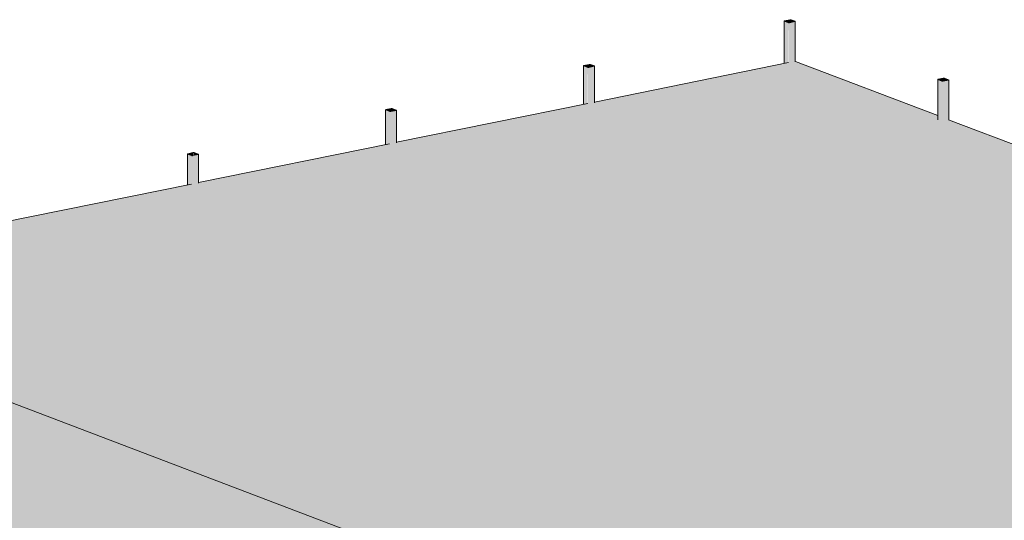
# Model space of a CAD drawing. Header units: millimetres. Extents: x -21927 to 108870, y -21057 to 20910.
# Tile 56 of 246: x -7819 to 1656, y 16094 to 20910. Entities that reach past the tile are written whole.
import ezdxf

# ---------------------------------------------------------------- set-up
doc = ezdxf.new("R2010")
doc.units = ezdxf.units.MM
for name, color, linetype, lineweight in [('23_vloeren', 2, 'Continuous', 18), ('28_hoofddraagconstructies - kolommen en liggers', 1, 'Continuous', 13), ('28_hoofddraagconstructies - kolommen en liggers - staal', 1, 'Continuous', 13)]:
    doc.layers.add(name, color=color, linetype=linetype, lineweight=lineweight)

# ---------------------------------------------------------------- blocks, each defined once
blk = doc.blocks.new('28_WSP_SC_staal - RHS v18-0 - SHSC 80x80x4 - S275-1200027-3D - A')
at = {"layer": '28_hoofddraagconstructies - kolommen en liggers - staal'}
for points in [[(-461.1, 20489.6), (-459.5, 20489.9), (-460.6, 20895.9), (-461.1, 20895), (-461.1, 20510.3)], [(-459.5, 20489.9), (-420.7, 20497.8), (-420.7, 20880.6), (-459.5, 20895.3), (-459.5, 20510.3)], [(-455.6, 20895.8), (-456.4, 20897.5), (-456.9, 20895.9), (-456.4, 20896)], [(-415.4, 20879.7), (-411.3, 20880.8), (-411.3, 20881.2), (-404.8, 20882.6), (-404.8, 20909), (-455.6, 20897.5), (-454.5, 20895.3), (-419.2, 20880.9), (-419.2, 20880.1), (-417.4, 20879.8)], [(-413.3, 20496.2), (-409.4, 20496.6), (-409.4, 20880.1), (-417.4, 20879.8), (-420.7, 20879.7), (-419.5, 20496.8), (-413.7, 20496.2)], [(-409.4, 20496.6), (-358.6, 20506.9), (-358.6, 20891.4), (-409.4, 20880.1), (-409.4, 20500.1)], [(-404.8, 20882.6), (-399.2, 20883.9), (-399.9, 20909), (-404.8, 20908.8), (-404.8, 20891.4)], [(-399.2, 20883.9), (-360.3, 20892.4), (-361, 20894.3), (-399.2, 20908.8), (-399.2, 20891.4)], [(-358.6, 20506.9), (-355.5, 20508.4), (-356.1, 20892.4), (-358.6, 20891.4), (-358.6, 20510)]]:
    blk.add_hatch(color=154, dxfattribs=at).paths.add_polyline_path(points)
h = blk.add_hatch(color=154, dxfattribs=at)
h.paths.add_polyline_path([(-409.4, 20880.1), (-360.3, 20892.1), (-361, 20892.4), (-411.3, 20880.8)])
h.paths.add_polyline_path([(-420.7, 20880.6), (-419.2, 20881.9), (-456.4, 20896), (-459.5, 20895.3), (-455.6, 20893.8)])
h.paths.add_polyline_path([(-360.3, 20894), (-358.6, 20895.3), (-396, 20909.5), (-399.2, 20908.8), (-387.9, 20904.5)])
h.paths.add_polyline_path([(-455.6, 20897.7), (-404.8, 20909), (-407.2, 20909.9), (-456.4, 20898)])
for p, q in [((-461.2, 20896.8), (-461.2, 20489.6)), ((-459.5, 20895.3), (-420.7, 20880.6)), ((-407.2, 20909.9), (-458.1, 20898.6)), ((-417.5, 20881.3), (-456.4, 20896)), ((-455.6, 20897.7), (-404.8, 20909)), ((-361, 20892.4), (-411.9, 20881)), ((-409.4, 20880.1), (-358.6, 20891.4)), ((-399.2, 20908.8), (-360.3, 20894)), ((-357.1, 20894.7), (-396, 20909.5)), ((-355.5, 20504.6), (-355.5, 20893.3))]:
    blk.add_line(p, q, dxfattribs=at)
for points in [[(-458.1, 20898.6, 0), (-459.5, 20898.2, 0), (-460.6, 20897.6, 0), (-461.1, 20897.1, 0), (-461.1, 20896.5, 0), (-460.6, 20895.9, 0), (-459.5, 20895.3, 0)], [(-456.4, 20896, 0), (-456.9, 20896.3, 0), (-457.2, 20896.6, 0), (-457.2, 20896.9, 0), (-456.9, 20897.2, 0), (-456.4, 20897.5, 0), (-455.6, 20897.7, 0)], [(-420.7, 20880.6, 0), (-419.2, 20880.1, 0), (-417.4, 20879.8, 0), (-415.4, 20879.7, 0), (-413.3, 20879.7, 0), (-411.3, 20879.8, 0), (-409.4, 20880.1, 0)], [(-411.9, 20881, 0), (-412.8, 20880.9, 0), (-413.8, 20880.8, 0), (-414.8, 20880.8, 0), (-415.8, 20880.9, 0), (-416.7, 20881, 0), (-417.5, 20881.3, 0)], [(-396, 20909.5, 0), (-397.5, 20909.9, 0), (-399.3, 20910.2, 0), (-401.3, 20910.4, 0), (-403.4, 20910.4, 0), (-405.4, 20910.2, 0), (-407.2, 20909.9, 0)], [(-404.8, 20909, 0), (-403.9, 20909.1, 0), (-402.9, 20909.2, 0), (-401.8, 20909.2, 0), (-400.8, 20909.1, 0), (-399.9, 20909, 0), (-399.2, 20908.8, 0)], [(-360.3, 20894, 0), (-359.8, 20893.7, 0), (-359.5, 20893.4, 0), (-359.5, 20893.1, 0), (-359.8, 20892.8, 0), (-360.3, 20892.6, 0), (-361, 20892.4, 0)], [(-358.6, 20891.4, 0), (-357.1, 20891.9, 0), (-356.1, 20892.4, 0), (-355.5, 20893, 0), (-355.5, 20893.6, 0), (-356.1, 20894.2, 0), (-357.1, 20894.7, 0)]]:
    blk.add_polyline3d(points, dxfattribs=at)
blk = doc.blocks.new('28_WSP_SC_staal - RHS v18-0 - SHSC 80x80x4 - S275-V95-3D - A')
at = {"layer": '28_hoofddraagconstructies - kolommen en liggers - staal'}
for points in [[(8306.9, 17178.2), (8305.9, 17562.2), (8305.4, 17561.3), (8305.9, 17178.8), (8306.7, 17178.4)], [(8345.8, 17163.5), (8345.8, 17546.9), (8306.9, 17561.7), (8306.9, 17178.2)], [(8310.9, 17562.1), (8310.1, 17563.8), (8309.6, 17562.3), (8310.1, 17562.4)], [(8351.1, 17546), (8355.2, 17547.1), (8355.2, 17547.5), (8361.7, 17549), (8361.7, 17575.3), (8310.9, 17563.8), (8312, 17561.7), (8347.3, 17547.2), (8347.3, 17546.5), (8349.1, 17546.2)], [(8353.2, 17162.5), (8357, 17162.9), (8357, 17546.5), (8349.1, 17546.2), (8345.8, 17546), (8347, 17163.1), (8352.8, 17162.5)], [(8357, 17162.9), (8407.9, 17173.2), (8407.9, 17557.8), (8357, 17546.5), (8357, 17195.7)], [(8361.7, 17549), (8367.3, 17550.2), (8366.6, 17575.3), (8361.7, 17575.3), (8361.7, 17557.8)], [(8367.3, 17550.2), (8406.2, 17558.7), (8406.2, 17560.3), (8367.3, 17575.1), (8367.3, 17557.8)], [(8407.9, 17173.2), (8410.9, 17175.2), (8410.4, 17558.7), (8407.9, 17557.8), (8407.9, 17176.4)]]:
    blk.add_hatch(color=154, dxfattribs=at).paths.add_polyline_path(points)
h = blk.add_hatch(color=154, dxfattribs=at)
h.paths.add_polyline_path([(8357, 17546.5), (8406.2, 17558.4), (8405.4, 17558.7), (8355.2, 17547.1)])
h.paths.add_polyline_path([(8345.8, 17546.9), (8347.3, 17548.2), (8310.1, 17562.4), (8306.9, 17561.7), (8310.9, 17560.2)])
h.paths.add_polyline_path([(8406.2, 17560.3), (8407.9, 17561.6), (8370.5, 17575.8), (8367.3, 17575.1)])
h.paths.add_polyline_path([(8310.9, 17564), (8361.7, 17575.3), (8359.3, 17576.2), (8308.4, 17564.9)])
for p, q in [((8305.3, 17563.1), (8305.3, 17175.6)), ((8306.9, 17561.7), (8345.8, 17546.9)), ((8359.3, 17576.2), (8308.4, 17564.9)), ((8349, 17547.6), (8310.1, 17562.4)), ((8310.9, 17564), (8361.7, 17575.3)), ((8405.4, 17558.7), (8354.6, 17547.4)), ((8357, 17546.5), (8407.9, 17557.8)), ((8367.3, 17575.1), (8406.2, 17560.3)), ((8409.4, 17561), (8370.5, 17575.8)), ((8411, 17171), (8411, 17559.6))]:
    blk.add_line(p, q, dxfattribs=at)
for points in [[(8308.4, 17564.9, 0), (8307, 17564.5, 0), (8305.9, 17564, 0), (8305.4, 17563.4, 0), (8305.4, 17562.8, 0), (8305.9, 17562.2, 0), (8306.9, 17561.7, 0)], [(8310.1, 17562.4, 0), (8309.6, 17562.6, 0), (8309.3, 17562.9, 0), (8309.3, 17563.2, 0), (8309.6, 17563.5, 0), (8310.1, 17563.8, 0), (8310.9, 17564, 0)], [(8345.8, 17546.9, 0), (8347.3, 17546.5, 0), (8349.1, 17546.2, 0), (8351.1, 17546, 0), (8353.2, 17546, 0), (8355.2, 17546.1, 0), (8357, 17546.5, 0)], [(8354.6, 17547.4, 0), (8353.7, 17547.2, 0), (8352.7, 17547.1, 0), (8351.6, 17547.1, 0), (8350.6, 17547.2, 0), (8349.7, 17547.4, 0), (8349, 17547.6, 0)], [(8370.5, 17575.8, 0), (8369, 17576.2, 0), (8367.2, 17576.5, 0), (8365.2, 17576.7, 0), (8363.1, 17576.7, 0), (8361.1, 17576.5, 0), (8359.3, 17576.2, 0)], [(8361.7, 17575.3, 0), (8362.6, 17575.5, 0), (8363.6, 17575.5, 0), (8364.7, 17575.5, 0), (8365.7, 17575.5, 0), (8366.6, 17575.3, 0), (8367.3, 17575.1, 0)], [(8406.2, 17560.3, 0), (8406.7, 17560.1, 0), (8407, 17559.8, 0), (8407, 17559.5, 0), (8406.7, 17559.2, 0), (8406.2, 17558.9, 0), (8405.4, 17558.7, 0)], [(8407.9, 17557.8, 0), (8409.4, 17558.2, 0), (8410.4, 17558.7, 0), (8410.9, 17559.3, 0), (8410.9, 17559.9, 0), (8410.4, 17560.5, 0), (8409.4, 17561, 0)]]:
    blk.add_polyline3d(points, dxfattribs=at)

msp = doc.modelspace()

# ---------------------------------------------------------------- hatches: boundary and pattern name
at = {"layer": '23_vloeren'}
msp.add_hatch(color=256, dxfattribs=at).paths.add_polyline_path([(764.5, 13930.8), (1684.6, 14118.7), (1683.1, 14119.8), (1683.6, 14320.5), (1685.8, 14320.2), (1687, 14321.5), (1687.8, 14322.6), (1686.1, 14323.2), (1737, 14334.5), (1741.3, 14333.9), (1750, 14333.4), (1785.6, 14319), (1784.7, 14318.1), (1785.6, 14316.1), (1788.6, 14316.5), (1788.6, 14139.2), (3591, 14506.4), (3589.4, 14507.5), (3589.9, 14744.6), (3592.2, 14744.3), (3593.4, 14745.6), (3594.2, 14746.7), (3592.5, 14747.3), (3643.3, 14758.6), (3647.7, 14757.9), (3656.4, 14757.5), (3691.9, 14743.1), (3691, 14742.1), (3691.9, 14740.1), (3695, 14740.6), (3695, 14526.9), (5497.3, 14894.2), (5495.8, 14895.3), (5496.3, 15168.6), (5498.5, 15168.4), (5499.7, 15169.7), (5500.5, 15170.7), (5498.8, 15171.4), (5549.7, 15182.7), (5554, 15182), (5562.7, 15181.5), (5598.3, 15167.1), (5597.4, 15166.2), (5598.3, 15164.2), (5601.3, 15164.6), (5601.3, 14914.6), (7403.7, 15281.9), (7402.1, 15283), (7402.6, 15592.7), (7404.9, 15592.4), (7406.1, 15593.7), (7406.9, 15594.8), (7405.2, 15595.4), (7456, 15606.7), (7460.4, 15606), (7469.1, 15605.6), (7504.6, 15591.2), (7503.7, 15590.3), (7504.6, 15588.3), (7507.7, 15588.7), (7507.7, 15302.3), (8532.8, 15510.8), (5671.5, 16599), (8443.6, 17162.8), (8410.9, 17174.7), (8409.4, 17173.6), (8407.9, 17173.2), (8351.1, 17162.5), (8345.8, 17163.5), (8305.4, 17179.3), (8305.4, 17215.4), (6952.9, 17729.2), (6951.3, 17728.1), (6949.8, 17727.7), (6893.1, 17717), (6887.8, 17717.9), (6847.3, 17733.8), (6847.3, 17769.8), (5494.9, 18283.6), (5493.3, 18282.6), (5491.8, 18282.2), (5435.1, 18271.5), (5429.8, 18272.4), (5389.3, 18288.3), (5389.3, 18324.3), (4036.9, 18838.1), (4035.3, 18837), (4016.2, 18833), (3977.1, 18825.9), (3971.8, 18826.8), (3931.3, 18842.7), (3931.3, 18878.7), (2578.9, 19392.5), (2577.3, 19391.5), (2575.8, 19391.1), (2519, 19380.4), (2513.7, 19381.3), (2473.3, 19397.2), (2473.3, 19433.2), (1120.8, 19947), (1119.2, 19945.9), (1117.8, 19945.5), (1061, 19934.8), (1055.7, 19935.8), (1015.2, 19951.6), (1015.2, 19987.7), (-355.8, 20508.1), (-357.1, 20507.3), (-358.6, 20506.9), (-415.4, 20496.2), (-428.4, 20496.3), (-2286.6, 20118.3), (-2287.1, 20115.1), (-2289.7, 20114.2), (-2346.4, 20103.4), (-2359.4, 20103.5), (-4192.9, 19730.6), (-4193.5, 19727.3), (-4196, 19726.4), (-4252.8, 19715.7), (-4262.1, 19716.5), (-6099.3, 19342.9), (-6099.8, 19339.6), (-6102.4, 19338.7), (-6159.1, 19328), (-6172.1, 19328.1), (-8005.6, 18955.2), (-8006.2, 18951.9), (-8008.7, 18951), (-8065.5, 18940.3), (-8078.5, 18940.3), (-9912, 18567.4), (-9912.5, 18564.1), (-9915.1, 18563.3), (-9971.8, 18552.5), (-9984.8, 18552.6), (-10899.7, 18366.5), (744.9, 13938.3)])
h = msp.add_hatch(color=256, dxfattribs=at)
h.paths.add_polyline_path([(-18198.4, 15193.9), (-18196.9, 15192.1), (-18196.8, 15193), (-18197.6, 15193.5)])
h.paths.add_polyline_path([(-18121.1, 15164), (-18120.9, 15163.2), (-18120.9, 15163.9)])
h.paths.add_polyline_path([(-18121.1, 15164.7), (-18120.9, 15164), (-18120.9, 15164.7)])
h.paths.add_polyline_path([(-18121.7, 15165.4), (-18120.2, 15164.9), (-18121.1, 15165.4)])
h.paths.add_polyline_path([(-15282.3, 14085), (-15280.8, 14083.2), (-15280.7, 14084.1), (-15281.5, 14084.6)])
h.paths.add_polyline_path([(-15205, 14055), (-15204.8, 14054.2), (-15204.8, 14055)])
h.paths.add_polyline_path([(-15205, 14055.7), (-15204.8, 14055.1), (-15204.8, 14055.8)])
h.paths.add_polyline_path([(-15205.7, 14056.4), (-15204.1, 14056), (-15205, 14056.5)])
h.paths.add_polyline_path([(-12365.5, 12974.3), (-12363, 12974.3), (-12365.5, 12974.5)])
h.paths.add_polyline_path([(-12289.6, 12947.5), (-12287.8, 12947.1), (-12289, 12947.6)])
h.paths.add_polyline_path([(-7242.6, 11991.4), (-5940.8, 12307.5), (-5942.3, 12308.7), (-5941.8, 12624.2), (-5939.6, 12624), (-5938.4, 12625.3), (-5937.6, 12626.3), (-5939.3, 12627), (-5888.4, 12638.3), (-5884.1, 12637.6), (-5875.4, 12637.1), (-5839.8, 12622.7), (-5840.7, 12621.8), (-5839.8, 12619.8), (-5836.8, 12620.2), (-5836.8, 12332), (-4034.4, 12769.3), (-4036, 12770.4), (-4035.5, 13048.3), (-4033.2, 13048), (-4032, 13049.3), (-4031.2, 13050.4), (-4032.9, 13051), (-3982.1, 13062.3), (-3977.7, 13061.7), (-3969, 13061.2), (-3933.5, 13046.8), (-3934.4, 13045.9), (-3933.5, 13043.9), (-3930.4, 13044.3), (-3930.4, 12793.7), (-2128.1, 13231), (-2129.6, 13232.1), (-2129.1, 13472.4), (-2126.9, 13472.1), (-2125.7, 13473.4), (-2124.9, 13474.5), (-2126.6, 13475.1), (-2075.7, 13486.4), (-2071.4, 13485.7), (-2062.7, 13485.3), (-2027.1, 13470.9), (-2028, 13469.9), (-2027.1, 13467.9), (-2024.1, 13468.4), (-2024.1, 13255.4), (-221.7, 13692.7), (-223.3, 13693.9), (-222.8, 13896.4), (-221.7, 13895.9), (-219.3, 13897.5), (-218.5, 13898.5), (-220.2, 13899.2), (-169.4, 13910.5), (-165, 13909.8), (-156.3, 13909.3), (-120.8, 13894.9), (-121.7, 13894), (-120.8, 13892), (-117.7, 13892), (-117.7, 13717.2), (764.5, 13930.8), (-10899.7, 18366.5), (-11818.3, 18144), (-11818.9, 18140.5), (-11821.4, 18139.5), (-11878.2, 18126.6), (-11891.2, 18126.4), (-13724.7, 17682.3), (-13725.2, 17678.8), (-13727.8, 17677.8), (-13784.5, 17664.9), (-13797.5, 17664.7), (-15631, 17220.6), (-15631.6, 17217.1), (-15634.1, 17216), (-15690.9, 17203.2), (-15703.9, 17202.9), (-17537.4, 16758.8), (-17537.9, 16755.3), (-17540.5, 16754.3), (-17597.2, 16741.4), (-17610.2, 16741.2), (-19443.7, 16297.1), (-19444.3, 16293.6), (-19446.8, 16292.6), (-19503.6, 16279.7), (-19516.6, 16279.4), (-20455, 16052.2), (-18201.2, 15193.9), (-18199.8, 15193.8), (-18190.3, 15193.6), (-18188.8, 15192.6), (-18190.6, 15191.6), (-18186.6, 15191.6), (-18182.2, 15191.6), (-18114.8, 15164.9), (-18114.8, 15158.4), (-18107.7, 15159.4), (-18106.3, 15159), (-15285.1, 14085), (-15283.7, 14084.9), (-15274.3, 14084.7), (-15272.8, 14083.7), (-15274.5, 14082.6), (-15270.5, 14082.6), (-15266.2, 14082.6), (-15198.8, 14056), (-15198.8, 14049.4), (-15191.6, 14050.5), (-15190.2, 14050.1), (-12369.1, 12976.1), (-12367.7, 12976), (-12358.2, 12975.8), (-12356.8, 12974.8), (-12358.5, 12973.7), (-12354.5, 12973.7), (-12350.2, 12973.7), (-12282.7, 12947.1), (-12282.7, 12940.5), (-12270.2, 12943.3), (-12254, 12937.7), (-11490.2, 12647.3), (-11490.2, 14861.3), (-9083.4, 15396.7), (-7242.6, 14696.7), (-7242.6, 11992)])
h.paths.add_polyline_path([(-11490.2, 12262.1), (-11490.2, 12512.1), (-12282.7, 12813.5), (-12282.7, 12563.5), (-11829.7, 12391.2)])
h.paths.add_polyline_path([(-12466.1, 12633.2), (-12466.1, 12881.8), (-12470.7, 12881.2), (-12471.7, 12885.5), (-12473.7, 12885.5), (-12474.6, 12881.2), (-15198.8, 13917.1), (-15198.8, 13672.4), (-12468.2, 12634)])
h.paths.add_polyline_path([(-12472.7, 12880.6), (-12471.4, 12884), (-12470.7, 12880.8), (-12472.6, 12880.6)])
h.paths.add_polyline_path([(-12472.7, 12880.6), (-12474.6, 12881.2), (-12472.7, 12884), (-12472.7, 12880.8)])
h.paths.add_polyline_path([(-12358.5, 12973.7), (-12354.7, 12975.2), (-12354.7, 12974.1), (-12356.8, 12973.9)])
h.paths.add_polyline_path([(-12360.6, 12974.1), (-12360.6, 12975), (-12362.2, 12974.2)])
h.paths.add_polyline_path([(-12375.3, 12974.8), (-12374.8, 12976), (-12375.3, 12975.2)])
h.paths.add_polyline_path([(-12374, 12975.1), (-12373.3, 12975.9), (-12374, 12975.2)])
h.paths.add_polyline_path([(-15382.1, 13742.1), (-15382.1, 13990.7), (-15386.7, 13990.1), (-15387.7, 13994.4), (-15389.7, 13994.3), (-15390.7, 13990.1), (-18114.8, 15026), (-18114.8, 14781.3), (-15413.9, 13754.2)])
h.paths.add_polyline_path([(-15388.8, 13989.5), (-15387.4, 13992.9), (-15386.7, 13989.7), (-15388.7, 13989.6)])
h.paths.add_polyline_path([(-15388.8, 13989.5), (-15390.7, 13990.1), (-15388.7, 13992.9), (-15388.8, 13989.7)])
h.paths.add_polyline_path([(-15274.5, 14082.6), (-15270.7, 14084.1), (-15270.7, 14083), (-15272.8, 14082.8)])
h.paths.add_polyline_path([(-15276.7, 14083), (-15276.7, 14083.9), (-15278.2, 14083.1)])
h.paths.add_polyline_path([(-15291.4, 14083.8), (-15290.8, 14084.9), (-15291.4, 14084.1)])
h.paths.add_polyline_path([(-15290.1, 14084.1), (-15289.4, 14084.8), (-15290.1, 14084.1)])
h.paths.add_polyline_path([(-18298.2, 14851), (-18298.2, 15099.6), (-18302.7, 15099), (-18303.8, 15103.3), (-18305.7, 15103.3), (-18306.7, 15099), (-20673.8, 15999.2), (-21030.9, 15912.7), (-21030.9, 15890.2), (-18364.4, 14876.2)])
h.paths.add_polyline_path([(-18304.8, 15098.5), (-18303.5, 15101.9), (-18302.7, 15098.6), (-18304.7, 15098.5)])
h.paths.add_polyline_path([(-18304.8, 15098.5), (-18306.7, 15099), (-18304.8, 15101.9), (-18304.8, 15098.6)])
h.paths.add_polyline_path([(-18190.6, 15191.6), (-18186.7, 15193), (-18186.7, 15191.9), (-18189.4, 15191.7)])
h.paths.add_polyline_path([(-18192.7, 15191.9), (-18192.7, 15192.9), (-18194.3, 15192)])
h.paths.add_polyline_path([(-18207.4, 15192.7), (-18206.9, 15193.8), (-18207.4, 15193)])
h.paths.add_polyline_path([(-18206.1, 15193), (-18205.4, 15193.8), (-18206.1, 15193)])
at = {"layer": '28_hoofddraagconstructies - kolommen en liggers - staal'}
for points in [[(-2392.2, 20096.9), (-2390.6, 20097.2), (-2391.6, 20466.3), (-2392.2, 20465.4), (-2392.2, 20181.1)], [(-2386.7, 20466.2), (-2387.4, 20467.9), (-2387.9, 20466.4), (-2387.4, 20466.5)], [(-2346.4, 20450.1), (-2342.3, 20451.2), (-2342.3, 20451.6), (-2335.8, 20453.1), (-2335.8, 20479.4), (-2386.7, 20467.9), (-2385.6, 20465.8), (-2350.2, 20451.3), (-2350.2, 20450.6), (-2348.4, 20450.3)], [(-2335.8, 20453.1), (-2330.2, 20454.3), (-2331, 20479.4), (-2335.8, 20479.2), (-2335.8, 20461.9)], [(-2330.2, 20454.3), (-2291.3, 20462.8), (-2292.1, 20464.7), (-2330.2, 20479.2), (-2330.2, 20461.9)], [(-2390.6, 20097.2), (-2351.7, 20105.1), (-2351.7, 20451), (-2390.6, 20465.8), (-2390.6, 20181.1)], [(-2344.3, 20103.4), (-2340.5, 20103.8), (-2340.5, 20450.6), (-2348.4, 20450.3), (-2351.7, 20450.1), (-2350.6, 20104), (-2344.8, 20103.4)], [(-2340.5, 20103.8), (-2289.7, 20114.2), (-2289.7, 20461.9), (-2340.5, 20450.6), (-2340.5, 20107.4)], [(-2289.7, 20114.2), (-2286.6, 20115.6), (-2287.1, 20462.8), (-2289.7, 20461.9), (-2289.7, 20117.7)], [(-4298.5, 19709.1), (-4296.9, 19709.5), (-4298, 20042.2), (-4298.5, 20041.4), (-4298.5, 20026.9)], [(-4296.9, 19709.5), (-4258.1, 19717.4), (-4258.1, 20026.9), (-4296.9, 20041.7)], [(-4293, 20042.1), (-4293.8, 20043.8), (-4294.3, 20042.3), (-4293.8, 20042.4)], [(-4250.7, 20026), (-4248.7, 20027.2), (-4248.7, 20027.6), (-4242.2, 20029), (-4242.2, 20055.4), (-4293, 20043.8), (-4291.9, 20041.7), (-4256.6, 20027.3), (-4256.6, 20026.5), (-4252.8, 20026)], [(-4250.7, 19715.7), (-4246.8, 19716.1), (-4246.8, 20026.5), (-4254.8, 20026.2), (-4258.1, 20026), (-4256.9, 19716.3), (-4251.2, 19715.7)], [(-4246.8, 19716.1), (-4196, 19726.4), (-4196, 20037.8), (-4246.8, 20026.5), (-4246.8, 19719.6)], [(-4242.2, 20029), (-4236.6, 20030.2), (-4237.3, 20055.4), (-4242.2, 20055.1), (-4242.2, 20037.8)], [(-4236.6, 20030.2), (-4197.7, 20038.7), (-4198.4, 20040.6), (-4236.6, 20055.1), (-4236.6, 20037.8)], [(-4196, 19726.4), (-4192.9, 19727.9), (-4193.5, 20038.7), (-4196, 20037.8), (-4196, 19730)], [(-6204.9, 19321.4), (-6203.3, 19321.7), (-6204.3, 19618.2), (-6204.9, 19617.3), (-6204.9, 19602.9)], [(-6203.3, 19321.7), (-6164.4, 19329.6), (-6164.4, 19602.9), (-6203.3, 19617.7)], [(-6199.4, 19618.1), (-6200.1, 19619.8), (-6200.6, 19618.2), (-6200.1, 19618.4)], [(-6159.1, 19602), (-6155, 19603.1), (-6155, 19603.5), (-6148.5, 19604.9), (-6148.5, 19631.3), (-6199.4, 19619.8), (-6198.3, 19617.7), (-6162.9, 19603.2), (-6162.9, 19602.4), (-6161.1, 19602.1)], [(-6153.2, 19328.4), (-6102.4, 19338.7), (-6102.4, 19613.7), (-6153.2, 19602.4), (-6153.2, 19331.9)], [(-6148.5, 19604.9), (-6142.9, 19606.2), (-6143.7, 19631.3), (-6148.5, 19631.1), (-6148.5, 19613.7)], [(-6142.9, 19606.2), (-6104, 19614.7), (-6104.8, 19616.6), (-6142.9, 19631.1), (-6142.9, 19613.7)], [(-6102.4, 19338.7), (-6099.3, 19340.2), (-6099.9, 19614.7), (-6102.4, 19613.7), (-6102.4, 19342.3)], [(-6157, 19328), (-6153.2, 19328.4), (-6153.2, 19602.4), (-6161.1, 19602.1), (-6164.4, 19602), (-6163.3, 19328.6), (-6157.6, 19328)]]:
    msp.add_hatch(color=154, dxfattribs=at).paths.add_polyline_path(points)
h = msp.add_hatch(color=154, dxfattribs=at)
h.paths.add_polyline_path([(-2340.5, 20450.6), (-2291.3, 20462.5), (-2292.1, 20462.8), (-2342.3, 20451.2)])
h.paths.add_polyline_path([(-2351.7, 20451), (-2350.2, 20452.3), (-2387.4, 20466.5), (-2390.6, 20465.8), (-2386.7, 20464.3)])
h.paths.add_polyline_path([(-2291.3, 20464.4), (-2289.7, 20465.7), (-2327, 20479.9), (-2330.2, 20479.2)])
h.paths.add_polyline_path([(-2386.7, 20468.1), (-2335.8, 20479.4), (-2338.3, 20480.4), (-2387.4, 20468.4)])
h = msp.add_hatch(color=154, dxfattribs=at)
h.paths.add_polyline_path([(-4246.8, 20026.5), (-4197.7, 20038.4), (-4198.4, 20038.7), (-4248.7, 20027.2)])
h.paths.add_polyline_path([(-4258.1, 20026.9), (-4256.6, 20028.3), (-4293.8, 20042.4), (-4296.9, 20041.7), (-4284.1, 20036.8)])
h.paths.add_polyline_path([(-4197.7, 20040.4), (-4196, 20041.6), (-4233.4, 20055.9), (-4236.6, 20055.1)])
h.paths.add_polyline_path([(-4293, 20044.1), (-4242.2, 20055.4), (-4244.6, 20056.3), (-4293.8, 20044.3)])
h = msp.add_hatch(color=154, dxfattribs=at)
h.paths.add_polyline_path([(-6153.2, 19602.4), (-6104, 19614.4), (-6104.8, 19614.7), (-6155, 19603.1)])
h.paths.add_polyline_path([(-6164.4, 19602.9), (-6162.9, 19604.2), (-6200.1, 19618.4), (-6203.3, 19617.7), (-6170.5, 19605.2)])
h.paths.add_polyline_path([(-6104, 19616.3), (-6102.4, 19617.6), (-6139.7, 19631.8), (-6142.9, 19631.1)])
h.paths.add_polyline_path([(-6199.4, 19620), (-6148.5, 19631.3), (-6151, 19632.2), (-6200.1, 19620.3)])

# ---------------------------------------------------------------- linework, layer by layer
at = {"layer": '23_vloeren'}
for p, q in [((-2286.7, 20118.3), (-421.9, 20497.6)), ((-354.5, 20508.6), (1015.2, 19987.7)), ((-4193.1, 19730.6), (-2352.9, 20104.8)), ((1120.1, 19947.8), (2473.3, 19433.2)), ((-6099.4, 19342.8), (-4259.3, 19717.1)), ((-8005.8, 18955.1), (-6165.6, 19329.4))]:
    msp.add_line(p, q, dxfattribs=at)
at = {"layer": '23_vloeren', "lineweight": 13}
msp.add_line((764.5, 13930.8), (-10899.7, 18366.5), dxfattribs=at)
at = {"layer": '28_hoofddraagconstructies - kolommen en liggers - staal'}
for p, q in [((-2392.2, 20467.2), (-2392.2, 20096.8)), ((-2338.3, 20480.4), (-2389.1, 20469)), ((-2348.5, 20451.7), (-2387.4, 20466.5)), ((-2386.7, 20468.1), (-2335.8, 20479.4)), ((-2330.2, 20479.2), (-2291.3, 20464.4)), ((-2288.2, 20465.1), (-2327, 20479.9)), ((-2390.6, 20465.8), (-2351.7, 20451)), ((-2292.1, 20462.8), (-2342.9, 20451.5)), ((-2340.5, 20450.6), (-2289.7, 20461.9)), ((-2286.5, 20111.9), (-2286.5, 20463.7)), ((-4298.6, 20043.1), (-4298.6, 19709.1)), ((-4296.9, 20041.7), (-4258.1, 20026.9)), ((-4244.6, 20056.3), (-4295.4, 20045)), ((-4254.9, 20027.6), (-4293.8, 20042.4)), ((-4293, 20044.1), (-4242.2, 20055.4)), ((-4198.4, 20038.7), (-4249.3, 20027.4)), ((-4246.8, 20026.5), (-4196, 20037.8)), ((-4236.6, 20055.1), (-4197.7, 20040.4)), ((-4194.5, 20041.1), (-4233.4, 20055.9)), ((-4192.9, 19724.2), (-4192.9, 20039.7)), ((-6204.9, 19619.1), (-6204.9, 19321.4)), ((-6203.3, 19617.7), (-6164.4, 19602.9)), ((-6151, 19632.2), (-6201.8, 19620.9)), ((-6161.2, 19603.6), (-6200.1, 19618.4)), ((-6199.4, 19620), (-6148.5, 19631.3)), ((-6104.8, 19614.7), (-6155.6, 19603.4)), ((-6153.2, 19602.4), (-6102.4, 19613.7)), ((-6142.9, 19631.1), (-6104, 19616.3)), ((-6100.9, 19617), (-6139.7, 19631.8)), ((-6099.2, 19336.4), (-6099.2, 19615.6))]:
    msp.add_line(p, q, dxfattribs=at)
for points in [[(-2389.1, 20469, 0), (-2390.6, 20468.6, 0), (-2391.6, 20468.1, 0), (-2392.2, 20467.5, 0), (-2392.2, 20466.9, 0), (-2391.6, 20466.3, 0), (-2390.6, 20465.8, 0)], [(-2387.4, 20466.5, 0), (-2387.9, 20466.8, 0), (-2388.2, 20467, 0), (-2388.2, 20467.3, 0), (-2387.9, 20467.6, 0), (-2387.4, 20467.9, 0), (-2386.7, 20468.1, 0)], [(-2327, 20479.9, 0), (-2328.5, 20480.3, 0), (-2330.3, 20480.7, 0), (-2332.3, 20480.8, 0), (-2334.4, 20480.8, 0), (-2336.5, 20480.7, 0), (-2338.3, 20480.4, 0)], [(-2335.8, 20479.4, 0), (-2334.9, 20479.6, 0), (-2333.9, 20479.7, 0), (-2332.9, 20479.7, 0), (-2331.9, 20479.6, 0), (-2331, 20479.4, 0), (-2330.2, 20479.2, 0)], [(-2351.7, 20451, 0), (-2350.2, 20450.6, 0), (-2348.4, 20450.3, 0), (-2346.4, 20450.1, 0), (-2344.3, 20450.1, 0), (-2342.3, 20450.3, 0), (-2340.5, 20450.6, 0)], [(-2342.9, 20451.5, 0), (-2343.8, 20451.3, 0), (-2344.8, 20451.3, 0), (-2345.9, 20451.3, 0), (-2346.9, 20451.3, 0), (-2347.8, 20451.5, 0), (-2348.5, 20451.7, 0)], [(-2291.3, 20464.4, 0), (-2290.8, 20464.2, 0), (-2290.6, 20463.9, 0), (-2290.6, 20463.6, 0), (-2290.8, 20463.3, 0), (-2291.4, 20463, 0), (-2292.1, 20462.8, 0)], [(-2289.7, 20461.9, 0), (-2288.2, 20462.3, 0), (-2287.1, 20462.8, 0), (-2286.6, 20463.4, 0), (-2286.6, 20464, 0), (-2287.1, 20464.6, 0), (-2288.2, 20465.1, 0)], [(-4295.4, 20045, 0), (-4296.9, 20044.5, 0), (-4298, 20044, 0), (-4298.5, 20043.4, 0), (-4298.5, 20042.8, 0), (-4298, 20042.2, 0), (-4296.9, 20041.7, 0)], [(-4293.8, 20042.4, 0), (-4294.3, 20042.7, 0), (-4294.6, 20043, 0), (-4294.6, 20043.3, 0), (-4294.3, 20043.6, 0), (-4293.8, 20043.8, 0), (-4293, 20044.1, 0)], [(-4258.1, 20026.9, 0), (-4256.6, 20026.5, 0), (-4254.8, 20026.2, 0), (-4252.8, 20026, 0), (-4250.7, 20026, 0), (-4248.7, 20026.2, 0), (-4246.8, 20026.5, 0)], [(-4249.3, 20027.4, 0), (-4250.2, 20027.3, 0), (-4251.2, 20027.2, 0), (-4252.2, 20027.2, 0), (-4253.2, 20027.3, 0), (-4254.1, 20027.4, 0), (-4254.9, 20027.6, 0)], [(-4233.4, 20055.9, 0), (-4234.9, 20056.3, 0), (-4236.7, 20056.6, 0), (-4238.7, 20056.7, 0), (-4240.8, 20056.7, 0), (-4242.8, 20056.6, 0), (-4244.6, 20056.3, 0)], [(-4242.2, 20055.4, 0), (-4241.3, 20055.5, 0), (-4240.3, 20055.6, 0), (-4239.2, 20055.6, 0), (-4238.2, 20055.5, 0), (-4237.3, 20055.4, 0), (-4236.6, 20055.1, 0)], [(-4197.7, 20040.4, 0), (-4197.2, 20040.1, 0), (-4196.9, 20039.8, 0), (-4196.9, 20039.5, 0), (-4197.2, 20039.2, 0), (-4197.7, 20038.9, 0), (-4198.4, 20038.7, 0)], [(-4196, 20037.8, 0), (-4194.5, 20038.2, 0), (-4193.5, 20038.8, 0), (-4192.9, 20039.3, 0), (-4192.9, 20040, 0), (-4193.5, 20040.5, 0), (-4194.5, 20041.1, 0)], [(-6201.8, 19620.9, 0), (-6203.3, 19620.5, 0), (-6204.3, 19620, 0), (-6204.9, 19619.4, 0), (-6204.9, 19618.8, 0), (-6204.3, 19618.2, 0), (-6203.3, 19617.7, 0)], [(-6200.1, 19618.4, 0), (-6200.6, 19618.6, 0), (-6200.9, 19618.9, 0), (-6200.9, 19619.2, 0), (-6200.6, 19619.5, 0), (-6200.1, 19619.8, 0), (-6199.4, 19620, 0)], [(-6139.7, 19631.8, 0), (-6141.2, 19632.2, 0), (-6143, 19632.5, 0), (-6145, 19632.7, 0), (-6147.1, 19632.7, 0), (-6149.2, 19632.5, 0), (-6151, 19632.2, 0)], [(-6148.5, 19631.3, 0), (-6147.6, 19631.4, 0), (-6146.6, 19631.5, 0), (-6145.6, 19631.5, 0), (-6144.6, 19631.4, 0), (-6143.7, 19631.3, 0), (-6142.9, 19631.1, 0)], [(-6104, 19616.3, 0), (-6103.5, 19616, 0), (-6103.3, 19615.7, 0), (-6103.3, 19615.4, 0), (-6103.5, 19615.1, 0), (-6104.1, 19614.9, 0), (-6104.8, 19614.7, 0)], [(-6102.4, 19613.7, 0), (-6100.9, 19614.2, 0), (-6099.8, 19614.7, 0), (-6099.3, 19615.3, 0), (-6099.3, 19615.9, 0), (-6099.8, 19616.5, 0), (-6100.9, 19617, 0)], [(-6164.4, 19602.9, 0), (-6162.9, 19602.4, 0), (-6161.1, 19602.1, 0), (-6159.1, 19602, 0), (-6157, 19602, 0), (-6155, 19602.1, 0), (-6153.2, 19602.4, 0)], [(-6155.6, 19603.4, 0), (-6156.5, 19603.2, 0), (-6157.5, 19603.1, 0), (-6158.6, 19603.1, 0), (-6159.6, 19603.2, 0), (-6160.5, 19603.4, 0), (-6161.2, 19603.6, 0)]]:
    msp.add_polyline3d(points, dxfattribs=at)

# ---------------------------------------------------------------- block references
at = {"layer": '28_hoofddraagconstructies - kolommen en liggers'}
for name, p in [('28_WSP_SC_staal - RHS v18-0 - SHSC 80x80x4 - S275-1200027-3D - A', (0, 0)), ('28_WSP_SC_staal - RHS v18-0 - SHSC 80x80x4 - S275-V95-3D - A', (-7290.1, 2772.3))]:
    msp.add_blockref(name, p, dxfattribs=at)

doc.saveas('drawing.dxf')
